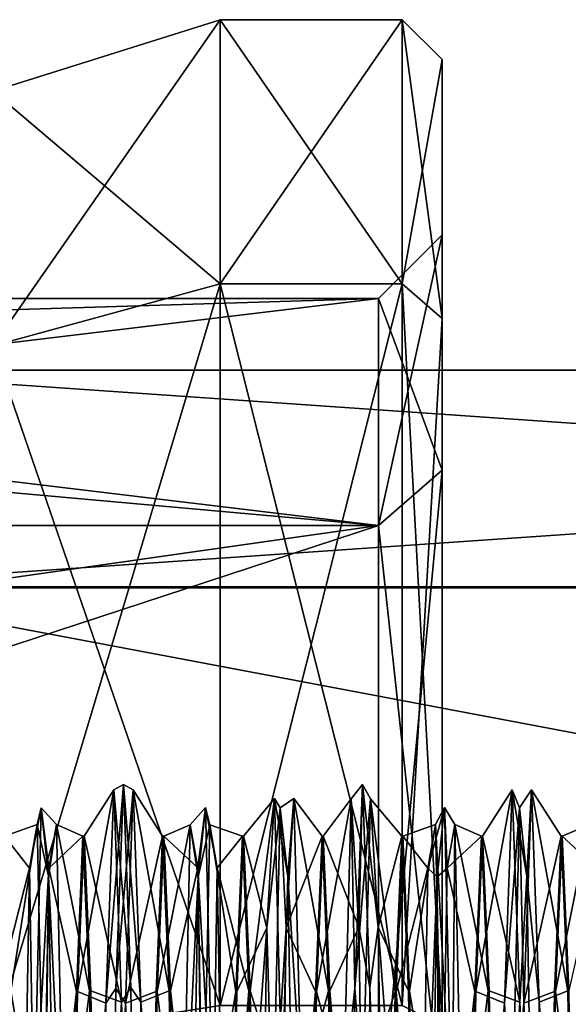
# Model space of a CAD drawing. Header units: millimetres. Extents: x -83 to 0, y -130 to 130.
# Tile 76 of 84: x -37 to -30, y 52 to 65. Entities that reach past the tile are written whole.
import ezdxf

# ---------------------------------------------------------------- set-up
doc = ezdxf.new("R2010")
doc.units = ezdxf.units.MM
doc.header["$LTSCALE"] = 65.185185
for name, color, linetype in [('114', 7, 'CONTINUOUS'), ('115', 7, 'CONTINUOUS'), ('116', 7, 'CONTINUOUS'), ('117', 7, 'CONTINUOUS'), ('118', 7, 'CONTINUOUS'), ('119', 7, 'CONTINUOUS'), ('121', 7, 'CONTINUOUS'), ('122', 7, 'CONTINUOUS'), ('123', 7, 'CONTINUOUS'), ('143', 7, 'CONTINUOUS'), ('144', 7, 'CONTINUOUS'), ('145', 7, 'CONTINUOUS'), ('146', 7, 'CONTINUOUS'), ('147', 7, 'CONTINUOUS'), ('148', 7, 'CONTINUOUS'), ('149', 7, 'CONTINUOUS'), ('244', 7, 'CONTINUOUS'), ('245', 7, 'CONTINUOUS'), ('246', 7, 'CONTINUOUS'), ('282', 7, 'CONTINUOUS'), ('338', 7, 'CONTINUOUS'), ('341', 7, 'CONTINUOUS'), ('80', 7, 'CONTINUOUS')]:
    doc.layers.add(name, color=color, linetype=linetype)

msp = doc.modelspace()

# ---------------------------------------------------------------- linework, layer by layer
at = {"layer": '114', "color": 7, "linetype": 'CONTINUOUS', "true_color": 0xe0f2ff}
for points in [[(-35.594, 52.592, -8.425), (-35.5, 55.15, -0.009), (-35.718, 52.408, -8.576), (-35.594, 52.592, -8.425)], [(-35.718, 52.408, -8.576), (-35.5, 55.15, -0.009), (-35.621, 55.083, -0.009), (-35.718, 52.408, -8.576)], [(-35.5, 55.15, -0.009), (-35.594, 52.592, -8.425), (-35.379, 55.083, -0.009), (-35.5, 55.15, -0.009)], [(-35.379, 55.083, -0.009), (-35.594, 52.592, -8.425), (-35.475, 52.408, -8.576), (-35.379, 55.083, -0.009)], [(-36.625, 50.706, -10.719), (-36.531, 54.857, -2.965), (-36.679, 54.1, -5.357), (-36.625, 50.706, -10.719)], [(-36.679, 54.1, -5.357), (-36.531, 54.857, -2.965), (-36.583, 54.647, 3.601), (-36.679, 54.1, -5.357)], [(-36.531, 54.857, -2.965), (-36.625, 50.706, -10.719), (-36.436, 54.1, -5.357), (-36.531, 54.857, -2.965)], [(-36.531, 54.857, -2.965), (-36.438, 54, 5.789), (-36.583, 54.647, 3.601), (-36.531, 54.857, -2.965)], [(-36.438, 54, 5.789), (-36.531, 54.857, -2.965), (-36.34, 54.647, 3.601), (-36.438, 54, 5.789)], [(-36.34, 54.647, 3.601), (-36.531, 54.857, -2.965), (-36.436, 54.1, -5.357), (-36.34, 54.647, 3.601)], [(-36.583, 54.647, 3.601), (-36.438, 54, 5.789), (-36.487, 50.009, 11.284), (-36.583, 54.647, 3.601)], [(-36.244, 50.009, 11.284), (-36.438, 54, 5.789), (-36.34, 54.647, 3.601), (-36.244, 50.009, 11.284)], [(-36.775, 48.561, -12.419), (-36.625, 50.706, -10.719), (-36.679, 54.1, -5.357), (-36.775, 48.561, -12.419)], [(-36.436, 54.1, -5.357), (-36.625, 50.706, -10.719), (-36.532, 48.561, -12.419), (-36.436, 54.1, -5.357)], [(-36.438, 54, 5.789), (-36.344, 48.425, 12.592), (-36.487, 50.009, 11.284), (-36.438, 54, 5.789)], [(-36.344, 48.425, 12.592), (-36.438, 54, 5.789), (-36.244, 50.009, 11.284), (-36.344, 48.425, 12.592)], [(-35.688, 45.789, -14), (-35.594, 52.592, -8.425), (-35.718, 52.408, -8.576), (-35.688, 45.789, -14)], [(-35.594, 52.592, -8.425), (-35.688, 45.789, -14), (-35.475, 52.408, -8.576), (-35.594, 52.592, -8.425)], [(-35.814, 45.34, -14.106), (-35.688, 45.789, -14), (-35.718, 52.408, -8.576), (-35.814, 45.34, -14.106)], [(-35.475, 52.408, -8.576), (-35.688, 45.789, -14), (-35.571, 45.34, -14.106), (-35.475, 52.408, -8.576)]]:
    msp.add_3dface(points, dxfattribs=at)
at = {"layer": '115', "color": 7, "linetype": 'CONTINUOUS', "true_color": 0xe0f2ff}
for points in [[(-35.718, 52.408, -8.576), (-35.621, 55.083, -0.009), (-36.076, 52.553, -7.257), (-35.718, 52.408, -8.576)], [(-36.076, 52.553, -7.257), (-35.621, 55.083, -0.009), (-35.993, 54.5, -0.009), (-36.076, 52.553, -7.257)], [(-36.679, 54.1, -5.357), (-36.583, 54.647, 3.601), (-36.993, 54.5, -0.009), (-36.679, 54.1, -5.357)], [(-36.993, 54.5, -0.009), (-36.583, 54.647, 3.601), (-36.91, 52.562, 7.243), (-36.993, 54.5, -0.009)], [(-36.583, 54.647, 3.601), (-36.487, 50.009, 11.284), (-36.91, 52.562, 7.243), (-36.583, 54.647, 3.601)], [(-37.076, 52.553, -7.258), (-36.679, 54.1, -5.357), (-36.993, 54.5, -0.009), (-37.076, 52.553, -7.258)], [(-36.775, 48.561, -12.419), (-36.679, 54.1, -5.357), (-37.076, 52.553, -7.258), (-36.775, 48.561, -12.419)], [(-37.16, 47.242, -12.562), (-36.775, 48.561, -12.419), (-37.076, 52.553, -7.258), (-37.16, 47.242, -12.562)], [(-36.91, 52.562, 7.243), (-36.487, 50.009, 11.284), (-36.826, 47.257, 12.553), (-36.91, 52.562, 7.243)], [(-36.16, 47.242, -12.562), (-35.718, 52.408, -8.576), (-36.076, 52.553, -7.257), (-36.16, 47.242, -12.562)], [(-35.814, 45.34, -14.106), (-35.718, 52.408, -8.576), (-36.16, 47.242, -12.562), (-35.814, 45.34, -14.106)]]:
    msp.add_3dface(points, dxfattribs=at)
at = {"layer": '116', "color": 7, "linetype": 'CONTINUOUS', "true_color": 0xe0f2ff}
for points in [[(-35.379, 55.083, -0.009), (-35.475, 52.408, -8.576), (-35.007, 54.5, -0.009), (-35.379, 55.083, -0.009)], [(-36.34, 54.647, 3.601), (-36.436, 54.1, -5.357), (-36.007, 54.5, -0.009), (-36.34, 54.647, 3.601)], [(-36.244, 50.009, 11.284), (-36.34, 54.647, 3.601), (-35.924, 52.562, 7.243), (-36.244, 50.009, 11.284)], [(-35.924, 52.562, 7.243), (-36.34, 54.647, 3.601), (-36.007, 54.5, -0.009), (-35.924, 52.562, 7.243)], [(-36.007, 54.5, -0.009), (-36.436, 54.1, -5.357), (-36.09, 52.553, -7.258), (-36.007, 54.5, -0.009)], [(-35.007, 54.5, -0.009), (-35.475, 52.408, -8.576), (-35.09, 52.553, -7.257), (-35.007, 54.5, -0.009)], [(-36.436, 54.1, -5.357), (-36.532, 48.561, -12.419), (-36.09, 52.553, -7.258), (-36.436, 54.1, -5.357)], [(-36.09, 52.553, -7.258), (-36.532, 48.561, -12.419), (-36.174, 47.242, -12.562), (-36.09, 52.553, -7.258)], [(-35.84, 47.257, 12.553), (-36.244, 50.009, 11.284), (-35.924, 52.562, 7.243), (-35.84, 47.257, 12.553)], [(-35.09, 52.553, -7.257), (-35.475, 52.408, -8.576), (-35.174, 47.242, -12.562), (-35.09, 52.553, -7.257)], [(-35.475, 52.408, -8.576), (-35.571, 45.34, -14.106), (-35.174, 47.242, -12.562), (-35.475, 52.408, -8.576)]]:
    msp.add_3dface(points, dxfattribs=at)
at = {"layer": '117', "color": 7, "linetype": 'CONTINUOUS', "true_color": 0xe0f2ff}
for points in [[(-35.621, 55.083, -0.009), (-35.5, 55.15, -0.009), (-35.406, 52.602, 8.409), (-35.621, 55.083, -0.009)], [(-35.5, 55.15, -0.009), (-35.379, 55.083, -0.009), (-35.282, 52.419, 8.561), (-35.5, 55.15, -0.009)], [(-35.406, 52.602, 8.409), (-35.5, 55.15, -0.009), (-35.282, 52.419, 8.561), (-35.406, 52.602, 8.409)], [(-32.594, 52.592, -8.425), (-32.5, 55.15, -0.009), (-32.641, 54.972, -1.827), (-32.594, 52.592, -8.425)], [(-32.641, 54.972, -1.827), (-32.5, 55.15, -0.009), (-32.545, 53.36, 7.001), (-32.641, 54.972, -1.827)], [(-32.5, 55.15, -0.009), (-32.594, 52.592, -8.425), (-32.398, 54.972, -1.827), (-32.5, 55.15, -0.009)], [(-32.5, 55.15, -0.009), (-32.406, 52.602, 8.409), (-32.545, 53.36, 7.001), (-32.5, 55.15, -0.009)], [(-32.406, 52.602, 8.409), (-32.5, 55.15, -0.009), (-32.302, 53.36, 7.001), (-32.406, 52.602, 8.409)], [(-32.302, 53.36, 7.001), (-32.5, 55.15, -0.009), (-32.398, 54.972, -1.827), (-32.302, 53.36, 7.001)], [(-35.621, 55.083, -0.009), (-35.406, 52.602, 8.409), (-35.525, 52.419, 8.561), (-35.621, 55.083, -0.009)], [(-33.698, 53.351, -7.018), (-33.531, 54.857, -2.965), (-33.602, 54.975, 1.809), (-33.698, 53.351, -7.018)], [(-33.531, 54.857, -2.965), (-33.438, 54, 5.789), (-33.602, 54.975, 1.809), (-33.531, 54.857, -2.965)], [(-33.602, 54.975, 1.809), (-33.438, 54, 5.789), (-33.506, 51.296, 9.995), (-33.602, 54.975, 1.809)], [(-33.438, 54, 5.789), (-33.531, 54.857, -2.965), (-33.359, 54.975, 1.809), (-33.438, 54, 5.789)], [(-33.359, 54.975, 1.809), (-33.531, 54.857, -2.965), (-33.455, 53.351, -7.018), (-33.359, 54.975, 1.809)], [(-33.263, 51.296, 9.995), (-33.438, 54, 5.789), (-33.359, 54.975, 1.809), (-33.263, 51.296, 9.995)], [(-32.737, 51.284, -10.009), (-32.594, 52.592, -8.425), (-32.641, 54.972, -1.827), (-32.737, 51.284, -10.009)], [(-32.398, 54.972, -1.827), (-32.594, 52.592, -8.425), (-32.494, 51.284, -10.009), (-32.398, 54.972, -1.827)], [(-34.562, 53.993, -5.806), (-34.469, 54.861, 2.947), (-34.66, 54.643, -3.619), (-34.562, 53.993, -5.806)], [(-34.66, 54.643, -3.619), (-34.469, 54.861, 2.947), (-34.564, 54.106, 5.34), (-34.66, 54.643, -3.619)], [(-34.469, 54.861, 2.947), (-34.375, 50.719, 10.706), (-34.564, 54.106, 5.34), (-34.469, 54.861, 2.947)], [(-34.469, 54.861, 2.947), (-34.562, 53.993, -5.806), (-34.417, 54.643, -3.619), (-34.469, 54.861, 2.947)], [(-34.375, 50.719, 10.706), (-34.469, 54.861, 2.947), (-34.321, 54.106, 5.34), (-34.375, 50.719, 10.706)], [(-34.321, 54.106, 5.34), (-34.469, 54.861, 2.947), (-34.417, 54.643, -3.619), (-34.321, 54.106, 5.34)], [(-33.625, 50.706, -10.719), (-33.531, 54.857, -2.965), (-33.698, 53.351, -7.018), (-33.625, 50.706, -10.719)], [(-33.531, 54.857, -2.965), (-33.625, 50.706, -10.719), (-33.455, 53.351, -7.018), (-33.531, 54.857, -2.965)], [(-34.756, 49.995, -11.296), (-34.562, 53.993, -5.806), (-34.66, 54.643, -3.619), (-34.756, 49.995, -11.296)], [(-34.417, 54.643, -3.619), (-34.562, 53.993, -5.806), (-34.513, 49.995, -11.296), (-34.417, 54.643, -3.619)], [(-34.564, 54.106, 5.34), (-34.375, 50.719, 10.706), (-34.468, 48.576, 12.408), (-34.564, 54.106, 5.34)], [(-34.225, 48.576, 12.408), (-34.375, 50.719, 10.706), (-34.321, 54.106, 5.34), (-34.225, 48.576, 12.408)], [(-34.656, 48.409, -12.602), (-34.562, 53.993, -5.806), (-34.756, 49.995, -11.296), (-34.656, 48.409, -12.602)], [(-34.562, 53.993, -5.806), (-34.656, 48.409, -12.602), (-34.513, 49.995, -11.296), (-34.562, 53.993, -5.806)], [(-33.438, 54, 5.789), (-33.344, 48.425, 12.592), (-33.506, 51.296, 9.995), (-33.438, 54, 5.789)], [(-33.344, 48.425, 12.592), (-33.438, 54, 5.789), (-33.263, 51.296, 9.995), (-33.344, 48.425, 12.592)], [(-33.795, 47.001, -13.36), (-33.625, 50.706, -10.719), (-33.698, 53.351, -7.018), (-33.795, 47.001, -13.36)], [(-33.455, 53.351, -7.018), (-33.625, 50.706, -10.719), (-33.552, 47.001, -13.36), (-33.455, 53.351, -7.018)], [(-32.545, 53.36, 7.001), (-32.406, 52.602, 8.409), (-32.448, 47.018, 13.351), (-32.545, 53.36, 7.001)], [(-32.205, 47.018, 13.351), (-32.406, 52.602, 8.409), (-32.302, 53.36, 7.001), (-32.205, 47.018, 13.351)], [(-35.406, 52.602, 8.409), (-35.312, 45.806, 13.993), (-35.525, 52.419, 8.561), (-35.406, 52.602, 8.409)], [(-35.312, 45.806, 13.993), (-35.406, 52.602, 8.409), (-35.282, 52.419, 8.561), (-35.312, 45.806, 13.993)], [(-32.688, 45.789, -14), (-32.594, 52.592, -8.425), (-32.737, 51.284, -10.009), (-32.688, 45.789, -14)], [(-32.594, 52.592, -8.425), (-32.688, 45.789, -14), (-32.494, 51.284, -10.009), (-32.594, 52.592, -8.425)], [(-32.406, 52.602, 8.409), (-32.312, 45.806, 13.993), (-32.448, 47.018, 13.351), (-32.406, 52.602, 8.409)], [(-32.312, 45.806, 13.993), (-32.406, 52.602, 8.409), (-32.205, 47.018, 13.351), (-32.312, 45.806, 13.993)], [(-35.525, 52.419, 8.561), (-35.312, 45.806, 13.993), (-35.429, 45.357, 14.1), (-35.525, 52.419, 8.561)], [(-35.186, 45.357, 14.1), (-35.312, 45.806, 13.993), (-35.282, 52.419, 8.561), (-35.186, 45.357, 14.1)]]:
    msp.add_3dface(points, dxfattribs=at)
at = {"layer": '118', "color": 7, "linetype": 'CONTINUOUS', "true_color": 0xe0f2ff}
for points in [[(-35.993, 54.5, -0.009), (-35.621, 55.083, -0.009), (-35.525, 52.419, 8.561), (-35.993, 54.5, -0.009)], [(-33.698, 53.351, -7.018), (-33.602, 54.975, 1.809), (-33.993, 54.5, -0.009), (-33.698, 53.351, -7.018)], [(-33.993, 54.5, -0.009), (-33.602, 54.975, 1.809), (-33.91, 52.562, 7.243), (-33.993, 54.5, -0.009)], [(-33.602, 54.975, 1.809), (-33.506, 51.296, 9.995), (-33.91, 52.562, 7.243), (-33.602, 54.975, 1.809)], [(-32.737, 51.284, -10.009), (-32.641, 54.972, -1.827), (-33.076, 52.553, -7.258), (-32.737, 51.284, -10.009)], [(-33.076, 52.553, -7.258), (-32.641, 54.972, -1.827), (-32.993, 54.5, -0.009), (-33.076, 52.553, -7.258)], [(-32.641, 54.972, -1.827), (-32.545, 53.36, 7.001), (-32.993, 54.5, -0.009), (-32.641, 54.972, -1.827)], [(-34.756, 49.995, -11.296), (-34.66, 54.643, -3.619), (-35.076, 52.553, -7.258), (-34.756, 49.995, -11.296)], [(-35.076, 52.553, -7.258), (-34.66, 54.643, -3.619), (-34.993, 54.5, -0.009), (-35.076, 52.553, -7.258)], [(-34.66, 54.643, -3.619), (-34.564, 54.106, 5.34), (-34.993, 54.5, -0.009), (-34.66, 54.643, -3.619)], [(-35.993, 54.5, -0.009), (-35.525, 52.419, 8.561), (-35.91, 52.562, 7.242), (-35.993, 54.5, -0.009)], [(-34.993, 54.5, -0.009), (-34.564, 54.106, 5.34), (-34.91, 52.562, 7.242), (-34.993, 54.5, -0.009)], [(-34.076, 52.553, -7.258), (-33.698, 53.351, -7.018), (-33.993, 54.5, -0.009), (-34.076, 52.553, -7.258)], [(-32.993, 54.5, -0.009), (-32.545, 53.36, 7.001), (-32.91, 52.562, 7.243), (-32.993, 54.5, -0.009)], [(-34.564, 54.106, 5.34), (-34.468, 48.576, 12.408), (-34.91, 52.562, 7.242), (-34.564, 54.106, 5.34)], [(-33.795, 47.001, -13.36), (-33.698, 53.351, -7.018), (-34.16, 47.242, -12.562), (-33.795, 47.001, -13.36)], [(-34.16, 47.242, -12.562), (-33.698, 53.351, -7.018), (-34.076, 52.553, -7.258), (-34.16, 47.242, -12.562)], [(-32.545, 53.36, 7.001), (-32.448, 47.018, 13.351), (-32.91, 52.562, 7.243), (-32.545, 53.36, 7.001)], [(-35.91, 52.562, 7.242), (-35.525, 52.419, 8.561), (-35.826, 47.258, 12.553), (-35.91, 52.562, 7.242)], [(-35.16, 47.242, -12.562), (-34.756, 49.995, -11.296), (-35.076, 52.553, -7.258), (-35.16, 47.242, -12.562)], [(-34.91, 52.562, 7.242), (-34.468, 48.576, 12.408), (-34.826, 47.258, 12.553), (-34.91, 52.562, 7.242)], [(-33.91, 52.562, 7.243), (-33.506, 51.296, 9.995), (-33.826, 47.257, 12.553), (-33.91, 52.562, 7.243)], [(-33.16, 47.242, -12.562), (-32.737, 51.284, -10.009), (-33.076, 52.553, -7.258), (-33.16, 47.242, -12.562)], [(-32.91, 52.562, 7.243), (-32.448, 47.018, 13.351), (-32.826, 47.258, 12.553), (-32.91, 52.562, 7.243)], [(-35.525, 52.419, 8.561), (-35.429, 45.357, 14.1), (-35.826, 47.258, 12.553), (-35.525, 52.419, 8.561)]]:
    msp.add_3dface(points, dxfattribs=at)
at = {"layer": '119', "color": 7, "linetype": 'CONTINUOUS', "true_color": 0xe0f2ff}
for points in [[(-35.379, 55.083, -0.009), (-35.007, 54.5, -0.009), (-34.924, 52.562, 7.242), (-35.379, 55.083, -0.009)], [(-35.282, 52.419, 8.561), (-35.379, 55.083, -0.009), (-34.924, 52.562, 7.242), (-35.282, 52.419, 8.561)], [(-33.359, 54.975, 1.809), (-33.455, 53.351, -7.018), (-33.007, 54.5, -0.009), (-33.359, 54.975, 1.809)], [(-33.263, 51.296, 9.995), (-33.359, 54.975, 1.809), (-32.924, 52.562, 7.243), (-33.263, 51.296, 9.995)], [(-32.924, 52.562, 7.243), (-33.359, 54.975, 1.809), (-33.007, 54.5, -0.009), (-32.924, 52.562, 7.243)], [(-32.398, 54.972, -1.827), (-32.494, 51.284, -10.009), (-32.09, 52.553, -7.258), (-32.398, 54.972, -1.827)], [(-32.302, 53.36, 7.001), (-32.398, 54.972, -1.827), (-32.007, 54.5, -0.009), (-32.302, 53.36, 7.001)], [(-32.007, 54.5, -0.009), (-32.398, 54.972, -1.827), (-32.09, 52.553, -7.258), (-32.007, 54.5, -0.009)], [(-34.417, 54.643, -3.619), (-34.513, 49.995, -11.296), (-34.09, 52.553, -7.258), (-34.417, 54.643, -3.619)], [(-34.321, 54.106, 5.34), (-34.417, 54.643, -3.619), (-34.007, 54.5, -0.009), (-34.321, 54.106, 5.34)], [(-34.007, 54.5, -0.009), (-34.417, 54.643, -3.619), (-34.09, 52.553, -7.258), (-34.007, 54.5, -0.009)], [(-33.924, 52.562, 7.242), (-34.321, 54.106, 5.34), (-34.007, 54.5, -0.009), (-33.924, 52.562, 7.242)], [(-33.007, 54.5, -0.009), (-33.455, 53.351, -7.018), (-33.09, 52.553, -7.258), (-33.007, 54.5, -0.009)], [(-31.924, 52.562, 7.243), (-32.302, 53.36, 7.001), (-32.007, 54.5, -0.009), (-31.924, 52.562, 7.243)], [(-34.225, 48.576, 12.408), (-34.321, 54.106, 5.34), (-33.924, 52.562, 7.242), (-34.225, 48.576, 12.408)], [(-33.455, 53.351, -7.018), (-33.552, 47.001, -13.36), (-33.09, 52.553, -7.258), (-33.455, 53.351, -7.018)], [(-32.205, 47.018, 13.351), (-32.302, 53.36, 7.001), (-31.84, 47.258, 12.553), (-32.205, 47.018, 13.351)], [(-31.84, 47.258, 12.553), (-32.302, 53.36, 7.001), (-31.924, 52.562, 7.243), (-31.84, 47.258, 12.553)], [(-34.84, 47.258, 12.553), (-35.282, 52.419, 8.561), (-34.924, 52.562, 7.242), (-34.84, 47.258, 12.553)], [(-34.09, 52.553, -7.258), (-34.513, 49.995, -11.296), (-34.174, 47.242, -12.562), (-34.09, 52.553, -7.258)], [(-33.84, 47.258, 12.553), (-34.225, 48.576, 12.408), (-33.924, 52.562, 7.242), (-33.84, 47.258, 12.553)], [(-33.09, 52.553, -7.258), (-33.552, 47.001, -13.36), (-33.174, 47.242, -12.562), (-33.09, 52.553, -7.258)], [(-32.84, 47.257, 12.553), (-33.263, 51.296, 9.995), (-32.924, 52.562, 7.243), (-32.84, 47.257, 12.553)], [(-32.09, 52.553, -7.258), (-32.494, 51.284, -10.009), (-32.174, 47.242, -12.562), (-32.09, 52.553, -7.258)], [(-35.186, 45.357, 14.1), (-35.282, 52.419, 8.561), (-34.84, 47.258, 12.553), (-35.186, 45.357, 14.1)]]:
    msp.add_3dface(points, dxfattribs=at)
at = {"layer": '121', "color": 7, "linetype": 'CONTINUOUS', "true_color": 0xe0f2ff}
for points in [[(-30.718, 52.408, -8.576), (-30.531, 54.857, -2.965), (-30.621, 55.083, -0.009), (-30.718, 52.408, -8.576)], [(-30.531, 54.857, -2.965), (-30.438, 54, 5.789), (-30.621, 55.083, -0.009), (-30.531, 54.857, -2.965)], [(-30.621, 55.083, -0.009), (-30.438, 54, 5.789), (-30.525, 52.419, 8.561), (-30.621, 55.083, -0.009)], [(-30.438, 54, 5.789), (-30.531, 54.857, -2.965), (-30.379, 55.083, -0.009), (-30.438, 54, 5.789)], [(-30.379, 55.083, -0.009), (-30.531, 54.857, -2.965), (-30.475, 52.408, -8.576), (-30.379, 55.083, -0.009)], [(-30.282, 52.419, 8.561), (-30.438, 54, 5.789), (-30.379, 55.083, -0.009), (-30.282, 52.419, 8.561)], [(-31.562, 53.993, -5.806), (-31.469, 54.861, 2.947), (-31.679, 54.1, -5.357), (-31.562, 53.993, -5.806)], [(-31.679, 54.1, -5.357), (-31.469, 54.861, 2.947), (-31.583, 54.647, 3.601), (-31.679, 54.1, -5.357)], [(-31.469, 54.861, 2.947), (-31.375, 50.719, 10.706), (-31.583, 54.647, 3.601), (-31.469, 54.861, 2.947)], [(-31.469, 54.861, 2.947), (-31.562, 53.993, -5.806), (-31.436, 54.1, -5.357), (-31.469, 54.861, 2.947)], [(-31.375, 50.719, 10.706), (-31.469, 54.861, 2.947), (-31.34, 54.647, 3.601), (-31.375, 50.719, 10.706)], [(-31.34, 54.647, 3.601), (-31.469, 54.861, 2.947), (-31.436, 54.1, -5.357), (-31.34, 54.647, 3.601)], [(-30.625, 50.706, -10.719), (-30.531, 54.857, -2.965), (-30.718, 52.408, -8.576), (-30.625, 50.706, -10.719)], [(-30.531, 54.857, -2.965), (-30.625, 50.706, -10.719), (-30.475, 52.408, -8.576), (-30.531, 54.857, -2.965)], [(-31.583, 54.647, 3.601), (-31.375, 50.719, 10.706), (-31.487, 50.009, 11.284), (-31.583, 54.647, 3.601)], [(-31.244, 50.009, 11.284), (-31.375, 50.719, 10.706), (-31.34, 54.647, 3.601), (-31.244, 50.009, 11.284)], [(-31.775, 48.561, -12.419), (-31.562, 53.993, -5.806), (-31.679, 54.1, -5.357), (-31.775, 48.561, -12.419)], [(-31.436, 54.1, -5.357), (-31.562, 53.993, -5.806), (-31.532, 48.561, -12.419), (-31.436, 54.1, -5.357)], [(-31.656, 48.409, -12.602), (-31.562, 53.993, -5.806), (-31.775, 48.561, -12.419), (-31.656, 48.409, -12.602)], [(-31.562, 53.993, -5.806), (-31.656, 48.409, -12.602), (-31.532, 48.561, -12.419), (-31.562, 53.993, -5.806)], [(-30.438, 54, 5.789), (-30.344, 48.425, 12.592), (-30.525, 52.419, 8.561), (-30.438, 54, 5.789)], [(-30.344, 48.425, 12.592), (-30.438, 54, 5.789), (-30.282, 52.419, 8.561), (-30.344, 48.425, 12.592)], [(-30.814, 45.34, -14.106), (-30.625, 50.706, -10.719), (-30.718, 52.408, -8.576), (-30.814, 45.34, -14.106)], [(-30.475, 52.408, -8.576), (-30.625, 50.706, -10.719), (-30.571, 45.34, -14.106), (-30.475, 52.408, -8.576)], [(-30.525, 52.419, 8.561), (-30.344, 48.425, 12.592), (-30.429, 45.357, 14.1), (-30.525, 52.419, 8.561)], [(-30.186, 45.357, 14.1), (-30.344, 48.425, 12.592), (-30.282, 52.419, 8.561), (-30.186, 45.357, 14.1)]]:
    msp.add_3dface(points, dxfattribs=at)
at = {"layer": '122', "color": 7, "linetype": 'CONTINUOUS', "true_color": 0xe0f2ff}
for points in [[(-30.718, 52.408, -8.576), (-30.621, 55.083, -0.009), (-31.076, 52.553, -7.258), (-30.718, 52.408, -8.576)], [(-31.076, 52.553, -7.258), (-30.621, 55.083, -0.009), (-30.993, 54.5, -0.009), (-31.076, 52.553, -7.258)], [(-30.621, 55.083, -0.009), (-30.525, 52.419, 8.561), (-30.993, 54.5, -0.009), (-30.621, 55.083, -0.009)], [(-31.679, 54.1, -5.357), (-31.583, 54.647, 3.601), (-31.993, 54.5, -0.009), (-31.679, 54.1, -5.357)], [(-31.993, 54.5, -0.009), (-31.583, 54.647, 3.601), (-31.91, 52.562, 7.242), (-31.993, 54.5, -0.009)], [(-31.583, 54.647, 3.601), (-31.487, 50.009, 11.284), (-31.91, 52.562, 7.242), (-31.583, 54.647, 3.601)], [(-29.756, 49.995, -11.296), (-29.66, 54.643, -3.619), (-30.076, 52.553, -7.258), (-29.756, 49.995, -11.296)], [(-30.076, 52.553, -7.258), (-29.66, 54.643, -3.619), (-29.993, 54.5, -0.009), (-30.076, 52.553, -7.258)], [(-29.66, 54.643, -3.619), (-29.564, 54.106, 5.34), (-29.993, 54.5, -0.009), (-29.66, 54.643, -3.619)], [(-32.076, 52.553, -7.258), (-31.679, 54.1, -5.357), (-31.993, 54.5, -0.009), (-32.076, 52.553, -7.258)], [(-30.993, 54.5, -0.009), (-30.525, 52.419, 8.561), (-30.91, 52.562, 7.242), (-30.993, 54.5, -0.009)], [(-29.993, 54.5, -0.009), (-29.564, 54.106, 5.34), (-29.91, 52.562, 7.243), (-29.993, 54.5, -0.009)], [(-31.775, 48.561, -12.419), (-31.679, 54.1, -5.357), (-32.076, 52.553, -7.258), (-31.775, 48.561, -12.419)], [(-32.16, 47.242, -12.562), (-31.775, 48.561, -12.419), (-32.076, 52.553, -7.258), (-32.16, 47.242, -12.562)], [(-31.91, 52.562, 7.242), (-31.487, 50.009, 11.284), (-31.826, 47.258, 12.553), (-31.91, 52.562, 7.242)], [(-31.16, 47.242, -12.562), (-30.718, 52.408, -8.576), (-31.076, 52.553, -7.258), (-31.16, 47.242, -12.562)], [(-30.91, 52.562, 7.242), (-30.525, 52.419, 8.561), (-30.826, 47.258, 12.553), (-30.91, 52.562, 7.242)], [(-30.16, 47.242, -12.562), (-29.756, 49.995, -11.296), (-30.076, 52.553, -7.258), (-30.16, 47.242, -12.562)], [(-30.814, 45.34, -14.106), (-30.718, 52.408, -8.576), (-31.16, 47.242, -12.562), (-30.814, 45.34, -14.106)], [(-30.525, 52.419, 8.561), (-30.429, 45.357, 14.1), (-30.826, 47.258, 12.553), (-30.525, 52.419, 8.561)]]:
    msp.add_3dface(points, dxfattribs=at)
at = {"layer": '123', "color": 7, "linetype": 'CONTINUOUS', "true_color": 0xe0f2ff}
for points in [[(-30.379, 55.083, -0.009), (-30.475, 52.408, -8.576), (-30.007, 54.5, -0.009), (-30.379, 55.083, -0.009)], [(-30.282, 52.419, 8.561), (-30.379, 55.083, -0.009), (-29.924, 52.562, 7.242), (-30.282, 52.419, 8.561)], [(-29.924, 52.562, 7.242), (-30.379, 55.083, -0.009), (-30.007, 54.5, -0.009), (-29.924, 52.562, 7.242)], [(-31.34, 54.647, 3.601), (-31.436, 54.1, -5.357), (-31.007, 54.5, -0.009), (-31.34, 54.647, 3.601)], [(-31.244, 50.009, 11.284), (-31.34, 54.647, 3.601), (-30.924, 52.562, 7.242), (-31.244, 50.009, 11.284)], [(-30.924, 52.562, 7.242), (-31.34, 54.647, 3.601), (-31.007, 54.5, -0.009), (-30.924, 52.562, 7.242)], [(-31.007, 54.5, -0.009), (-31.436, 54.1, -5.357), (-31.09, 52.553, -7.258), (-31.007, 54.5, -0.009)], [(-30.007, 54.5, -0.009), (-30.475, 52.408, -8.576), (-30.09, 52.553, -7.258), (-30.007, 54.5, -0.009)], [(-31.436, 54.1, -5.357), (-31.532, 48.561, -12.419), (-31.09, 52.553, -7.258), (-31.436, 54.1, -5.357)], [(-31.09, 52.553, -7.258), (-31.532, 48.561, -12.419), (-31.174, 47.242, -12.562), (-31.09, 52.553, -7.258)], [(-30.84, 47.258, 12.553), (-31.244, 50.009, 11.284), (-30.924, 52.562, 7.242), (-30.84, 47.258, 12.553)], [(-30.09, 52.553, -7.258), (-30.475, 52.408, -8.576), (-30.174, 47.242, -12.562), (-30.09, 52.553, -7.258)], [(-29.84, 47.258, 12.553), (-30.282, 52.419, 8.561), (-29.924, 52.562, 7.242), (-29.84, 47.258, 12.553)], [(-30.475, 52.408, -8.576), (-30.571, 45.34, -14.106), (-30.174, 47.242, -12.562), (-30.475, 52.408, -8.576)], [(-30.186, 45.357, 14.1), (-30.282, 52.419, 8.561), (-29.84, 47.258, 12.553), (-30.186, 45.357, 14.1)]]:
    msp.add_3dface(points, dxfattribs=at)
at = {"layer": '143', "color": 7, "linetype": 'CONTINUOUS', "true_color": 0xe0f2ff}
for points in [[(-30.076, 52.553, -7.258), (-30.007, 54.5, -0.009), (-30.09, 52.553, -7.258), (-30.076, 52.553, -7.258)], [(-30.076, 52.553, -7.258), (-29.993, 54.5, -0.009), (-30.007, 54.5, -0.009), (-30.076, 52.553, -7.258)], [(-29.993, 54.5, -0.009), (-29.924, 52.562, 7.242), (-30.007, 54.5, -0.009), (-29.993, 54.5, -0.009)], [(-29.993, 54.5, -0.009), (-29.91, 52.562, 7.243), (-29.924, 52.562, 7.242), (-29.993, 54.5, -0.009)], [(-30.16, 47.242, -12.562), (-30.076, 52.553, -7.258), (-30.174, 47.242, -12.562), (-30.16, 47.242, -12.562)], [(-30.076, 52.553, -7.258), (-30.09, 52.553, -7.258), (-30.174, 47.242, -12.562), (-30.076, 52.553, -7.258)], [(-29.91, 52.562, 7.243), (-29.84, 47.258, 12.553), (-29.924, 52.562, 7.242), (-29.91, 52.562, 7.243)]]:
    msp.add_3dface(points, dxfattribs=at)
at = {"layer": '144', "color": 7, "linetype": 'CONTINUOUS', "true_color": 0xe0f2ff}
for points in [[(-31.076, 52.553, -7.258), (-30.993, 54.5, -0.009), (-31.09, 52.553, -7.258), (-31.076, 52.553, -7.258)], [(-30.993, 54.5, -0.009), (-31.007, 54.5, -0.009), (-31.09, 52.553, -7.258), (-30.993, 54.5, -0.009)], [(-30.993, 54.5, -0.009), (-30.91, 52.562, 7.242), (-31.007, 54.5, -0.009), (-30.993, 54.5, -0.009)], [(-30.91, 52.562, 7.242), (-30.924, 52.562, 7.242), (-31.007, 54.5, -0.009), (-30.91, 52.562, 7.242)], [(-31.16, 47.242, -12.562), (-31.076, 52.553, -7.258), (-31.174, 47.242, -12.562), (-31.16, 47.242, -12.562)], [(-31.076, 52.553, -7.258), (-31.09, 52.553, -7.258), (-31.174, 47.242, -12.562), (-31.076, 52.553, -7.258)], [(-30.91, 52.562, 7.242), (-30.826, 47.258, 12.553), (-30.924, 52.562, 7.242), (-30.91, 52.562, 7.242)], [(-30.826, 47.258, 12.553), (-30.84, 47.258, 12.553), (-30.924, 52.562, 7.242), (-30.826, 47.258, 12.553)]]:
    msp.add_3dface(points, dxfattribs=at)
at = {"layer": '145', "color": 7, "linetype": 'CONTINUOUS', "true_color": 0xe0f2ff}
for points in [[(-32.007, 54.5, -0.009), (-32.09, 52.553, -7.258), (-31.993, 54.5, -0.009), (-32.007, 54.5, -0.009)], [(-32.09, 52.553, -7.258), (-32.076, 52.553, -7.258), (-31.993, 54.5, -0.009), (-32.09, 52.553, -7.258)], [(-31.924, 52.562, 7.243), (-32.007, 54.5, -0.009), (-31.91, 52.562, 7.242), (-31.924, 52.562, 7.243)], [(-32.007, 54.5, -0.009), (-31.993, 54.5, -0.009), (-31.91, 52.562, 7.242), (-32.007, 54.5, -0.009)], [(-32.09, 52.553, -7.258), (-32.174, 47.242, -12.562), (-32.076, 52.553, -7.258), (-32.09, 52.553, -7.258)], [(-32.174, 47.242, -12.562), (-32.16, 47.242, -12.562), (-32.076, 52.553, -7.258), (-32.174, 47.242, -12.562)], [(-31.84, 47.258, 12.553), (-31.924, 52.562, 7.243), (-31.826, 47.258, 12.553), (-31.84, 47.258, 12.553)], [(-31.924, 52.562, 7.243), (-31.91, 52.562, 7.242), (-31.826, 47.258, 12.553), (-31.924, 52.562, 7.243)]]:
    msp.add_3dface(points, dxfattribs=at)
at = {"layer": '146', "color": 7, "linetype": 'CONTINUOUS', "true_color": 0xe0f2ff}
for points in [[(-33.076, 52.553, -7.258), (-33.007, 54.5, -0.009), (-33.09, 52.553, -7.258), (-33.076, 52.553, -7.258)], [(-33.076, 52.553, -7.258), (-32.993, 54.5, -0.009), (-33.007, 54.5, -0.009), (-33.076, 52.553, -7.258)], [(-32.993, 54.5, -0.009), (-32.91, 52.562, 7.243), (-33.007, 54.5, -0.009), (-32.993, 54.5, -0.009)], [(-32.91, 52.562, 7.243), (-32.924, 52.562, 7.243), (-33.007, 54.5, -0.009), (-32.91, 52.562, 7.243)], [(-33.16, 47.242, -12.562), (-33.09, 52.553, -7.258), (-33.174, 47.242, -12.562), (-33.16, 47.242, -12.562)], [(-33.16, 47.242, -12.562), (-33.076, 52.553, -7.258), (-33.09, 52.553, -7.258), (-33.16, 47.242, -12.562)], [(-32.91, 52.562, 7.243), (-32.826, 47.258, 12.553), (-32.924, 52.562, 7.243), (-32.91, 52.562, 7.243)], [(-32.826, 47.258, 12.553), (-32.84, 47.257, 12.553), (-32.924, 52.562, 7.243), (-32.826, 47.258, 12.553)]]:
    msp.add_3dface(points, dxfattribs=at)
at = {"layer": '147', "color": 7, "linetype": 'CONTINUOUS', "true_color": 0xe0f2ff}
for points in [[(-34.076, 52.553, -7.258), (-34.007, 54.5, -0.009), (-34.09, 52.553, -7.258), (-34.076, 52.553, -7.258)], [(-34.076, 52.553, -7.258), (-33.993, 54.5, -0.009), (-34.007, 54.5, -0.009), (-34.076, 52.553, -7.258)], [(-33.993, 54.5, -0.009), (-33.924, 52.562, 7.242), (-34.007, 54.5, -0.009), (-33.993, 54.5, -0.009)], [(-33.993, 54.5, -0.009), (-33.91, 52.562, 7.243), (-33.924, 52.562, 7.242), (-33.993, 54.5, -0.009)], [(-34.16, 47.242, -12.562), (-34.076, 52.553, -7.258), (-34.174, 47.242, -12.562), (-34.16, 47.242, -12.562)], [(-34.076, 52.553, -7.258), (-34.09, 52.553, -7.258), (-34.174, 47.242, -12.562), (-34.076, 52.553, -7.258)], [(-33.91, 52.562, 7.243), (-33.84, 47.258, 12.553), (-33.924, 52.562, 7.242), (-33.91, 52.562, 7.243)], [(-33.91, 52.562, 7.243), (-33.826, 47.257, 12.553), (-33.84, 47.258, 12.553), (-33.91, 52.562, 7.243)]]:
    msp.add_3dface(points, dxfattribs=at)
at = {"layer": '148', "color": 7, "linetype": 'CONTINUOUS', "true_color": 0xe0f2ff}
for points in [[(-35.007, 54.5, -0.009), (-35.09, 52.553, -7.257), (-34.993, 54.5, -0.009), (-35.007, 54.5, -0.009)], [(-35.09, 52.553, -7.257), (-35.076, 52.553, -7.258), (-34.993, 54.5, -0.009), (-35.09, 52.553, -7.257)], [(-35.007, 54.5, -0.009), (-34.993, 54.5, -0.009), (-34.91, 52.562, 7.242), (-35.007, 54.5, -0.009)], [(-35.007, 54.5, -0.009), (-34.91, 52.562, 7.242), (-34.924, 52.562, 7.242), (-35.007, 54.5, -0.009)], [(-35.09, 52.553, -7.257), (-35.174, 47.242, -12.562), (-35.076, 52.553, -7.258), (-35.09, 52.553, -7.257)], [(-35.174, 47.242, -12.562), (-35.16, 47.242, -12.562), (-35.076, 52.553, -7.258), (-35.174, 47.242, -12.562)], [(-34.91, 52.562, 7.242), (-34.84, 47.258, 12.553), (-34.924, 52.562, 7.242), (-34.91, 52.562, 7.242)], [(-34.91, 52.562, 7.242), (-34.826, 47.258, 12.553), (-34.84, 47.258, 12.553), (-34.91, 52.562, 7.242)]]:
    msp.add_3dface(points, dxfattribs=at)
at = {"layer": '149', "color": 7, "linetype": 'CONTINUOUS', "true_color": 0xe0f2ff}
for points in [[(-36.076, 52.553, -7.257), (-35.993, 54.5, -0.009), (-36.09, 52.553, -7.258), (-36.076, 52.553, -7.257)], [(-35.993, 54.5, -0.009), (-36.007, 54.5, -0.009), (-36.09, 52.553, -7.258), (-35.993, 54.5, -0.009)], [(-36.007, 54.5, -0.009), (-35.993, 54.5, -0.009), (-35.91, 52.562, 7.242), (-36.007, 54.5, -0.009)], [(-35.924, 52.562, 7.243), (-36.007, 54.5, -0.009), (-35.91, 52.562, 7.242), (-35.924, 52.562, 7.243)], [(-36.16, 47.242, -12.562), (-36.09, 52.553, -7.258), (-36.174, 47.242, -12.562), (-36.16, 47.242, -12.562)], [(-36.16, 47.242, -12.562), (-36.076, 52.553, -7.257), (-36.09, 52.553, -7.258), (-36.16, 47.242, -12.562)], [(-35.84, 47.257, 12.553), (-35.924, 52.562, 7.243), (-35.826, 47.258, 12.553), (-35.84, 47.257, 12.553)], [(-35.924, 52.562, 7.243), (-35.91, 52.562, 7.242), (-35.826, 47.258, 12.553), (-35.924, 52.562, 7.243)]]:
    msp.add_3dface(points, dxfattribs=at)
at = {"layer": '244', "linetype": 'CONTINUOUS'}
for points in [[(-34.284, 64.75), (-34.284, 61.434, -12.375), (-37.139, 63.854), (-34.284, 64.75)], [(-34.284, 61.434, 12.375), (-34.284, 64.75), (-37.139, 60.658, 11.927), (-34.284, 61.434, 12.375)], [(-37.139, 60.658, 11.927), (-34.284, 64.75), (-37.139, 63.854), (-37.139, 60.658, 11.927)], [(-37.139, 63.854), (-34.284, 61.434, -12.375), (-37.139, 60.658, -11.927), (-37.139, 63.854)], [(-34.284, 61.434, -12.375), (-34.284, 52.375, -21.434), (-37.139, 60.658, -11.927), (-34.284, 61.434, -12.375)], [(-34.284, 52.375, 21.434), (-34.284, 61.434, 12.375), (-37.139, 51.927, 20.658), (-34.284, 52.375, 21.434)], [(-37.139, 51.927, 20.658), (-34.284, 61.434, 12.375), (-37.139, 60.658, 11.927), (-37.139, 51.927, 20.658)], [(-37.139, 60.658, -11.927), (-34.284, 52.375, -21.434), (-37.139, 51.927, -20.658), (-37.139, 60.658, -11.927)]]:
    msp.add_3dface(points, dxfattribs=at)
at = {"layer": '245', "linetype": 'CONTINUOUS'}
for points in [[(-34.284, 61.434, -12.375), (-34.284, 64.75), (-32, 61.434, -12.375), (-34.284, 61.434, -12.375)], [(-34.284, 64.75), (-34.284, 61.434, 12.375), (-32, 64.75, 0), (-34.284, 64.75)], [(-32, 61.434, -12.375), (-34.284, 64.75), (-32, 64.75, 0), (-32, 61.434, -12.375)], [(-32, 64.75, 0), (-34.284, 61.434, 12.375), (-32, 61.434, 12.375), (-32, 64.75, 0)], [(-34.284, 52.375, -21.434), (-34.284, 61.434, -12.375), (-32, 52.375, -21.434), (-34.284, 52.375, -21.434)], [(-32, 52.375, -21.434), (-34.284, 61.434, -12.375), (-32, 61.434, -12.375), (-32, 52.375, -21.434)], [(-34.284, 61.434, 12.375), (-34.284, 52.375, 21.434), (-32, 61.434, 12.375), (-34.284, 61.434, 12.375)], [(-32, 61.434, 12.375), (-34.284, 52.375, 21.434), (-32, 52.375, 21.434), (-32, 61.434, 12.375)]]:
    msp.add_3dface(points, dxfattribs=at)
at = {"layer": '246', "linetype": 'CONTINUOUS'}
for points in [[(-31.5, 64.25, 0), (-31.5, 61.001, 12.125), (-31.5, 62.05, 0), (-31.5, 64.25, 0)], [(-31.5, 61.001, -12.125), (-31.5, 64.25, 0), (-31.5, 62.05, 0), (-31.5, 61.001, -12.125)], [(-31.5, 62.05, 0), (-31.5, 61.001, 12.125), (-31.5, 59.096, 11.025), (-31.5, 62.05, 0)], [(-31.5, 59.096, -11.025), (-31.5, 61.001, -12.125), (-31.5, 62.05, 0), (-31.5, 59.096, -11.025)], [(-31.5, 61.001, 12.125), (-31.5, 52.125, 21.001), (-31.5, 59.096, 11.025), (-31.5, 61.001, 12.125)], [(-31.5, 52.125, -21.001), (-31.5, 61.001, -12.125), (-31.5, 59.096, -11.025), (-31.5, 52.125, -21.001)], [(-31.5, 59.096, 11.025), (-31.5, 52.125, 21.001), (-31.5, 51.025, 19.096), (-31.5, 59.096, 11.025)], [(-31.5, 51.025, -19.096), (-31.5, 52.125, -21.001), (-31.5, 59.096, -11.025), (-31.5, 51.025, -19.096)]]:
    msp.add_3dface(points, dxfattribs=at)
at = {"layer": '282', "linetype": 'CONTINUOUS'}
for points in [[(-32, 61.434, -12.375), (-32, 64.75, 0), (-31.5, 61.001, -12.125), (-32, 61.434, -12.375)], [(-32, 64.75, 0), (-32, 61.434, 12.375), (-31.5, 64.25, 0), (-32, 64.75, 0)], [(-32, 64.75, 0), (-31.5, 64.25, 0), (-31.5, 61.001, -12.125), (-32, 64.75, 0)], [(-32, 61.434, 12.375), (-31.5, 61.001, 12.125), (-31.5, 64.25, 0), (-32, 61.434, 12.375)], [(-32, 52.375, -21.434), (-32, 61.434, -12.375), (-31.5, 52.125, -21.001), (-32, 52.375, -21.434)], [(-32, 61.434, -12.375), (-31.5, 61.001, -12.125), (-31.5, 52.125, -21.001), (-32, 61.434, -12.375)], [(-32, 61.434, 12.375), (-32, 52.375, 21.434), (-31.5, 61.001, 12.125), (-32, 61.434, 12.375)], [(-32, 52.375, 21.434), (-31.5, 52.125, 21.001), (-31.5, 61.001, 12.125), (-32, 52.375, 21.434)]]:
    msp.add_3dface(points, dxfattribs=at)
at = {"layer": '338', "linetype": 'CONTINUOUS'}
for points in [[(-56, 60.526, 5.5), (-56, 61.25), (-32.3, 58.403, 10.625), (-56, 60.526, 5.5)], [(-56, 61.25), (-56, 60.526, -5.5), (-32.3, 61.25, 0), (-56, 61.25)], [(-32.3, 58.403, 10.625), (-56, 61.25), (-32.3, 61.25, 0), (-32.3, 58.403, 10.625)], [(-56, 60.526, -5.5), (-56, 58.403, -10.625), (-32.3, 61.25, 0), (-56, 60.526, -5.5)], [(-32.3, 61.25, 0), (-56, 58.403, -10.625), (-32.3, 58.403, -10.625), (-32.3, 61.25, 0)], [(-56, 58.403, 10.625), (-56, 60.526, 5.5), (-32.3, 58.403, 10.625), (-56, 58.403, 10.625)], [(-56, 55.026, 15.026), (-56, 58.403, 10.625), (-32.3, 50.625, 18.403), (-56, 55.026, 15.026)], [(-32.3, 50.625, 18.403), (-56, 58.403, 10.625), (-32.3, 58.403, 10.625), (-32.3, 50.625, 18.403)], [(-56, 58.403, -10.625), (-56, 55.026, -15.026), (-32.3, 58.403, -10.625), (-56, 58.403, -10.625)], [(-56, 55.026, -15.026), (-56, 50.625, -18.403), (-32.3, 58.403, -10.625), (-56, 55.026, -15.026)], [(-32.3, 58.403, -10.625), (-56, 50.625, -18.403), (-32.3, 50.625, -18.403), (-32.3, 58.403, -10.625)], [(-56, 50.625, 18.403), (-56, 55.026, 15.026), (-32.3, 50.625, 18.403), (-56, 50.625, 18.403)]]:
    msp.add_3dface(points, dxfattribs=at)
at = {"layer": '341', "linetype": 'CONTINUOUS'}
for points in [[(-31.5, 59.096, -11.025), (-31.5, 62.05, 0), (-32.3, 58.403, -10.625), (-31.5, 59.096, -11.025)], [(-31.5, 62.05, 0), (-31.5, 59.096, 11.025), (-32.3, 61.25, 0), (-31.5, 62.05, 0)], [(-31.5, 62.05, 0), (-32.3, 61.25, 0), (-32.3, 58.403, -10.625), (-31.5, 62.05, 0)], [(-31.5, 59.096, 11.025), (-32.3, 58.403, 10.625), (-32.3, 61.25, 0), (-31.5, 59.096, 11.025)], [(-31.5, 51.025, -19.096), (-31.5, 59.096, -11.025), (-32.3, 50.625, -18.403), (-31.5, 51.025, -19.096)], [(-31.5, 59.096, -11.025), (-32.3, 58.403, -10.625), (-32.3, 50.625, -18.403), (-31.5, 59.096, -11.025)], [(-31.5, 59.096, 11.025), (-31.5, 51.025, 19.096), (-32.3, 58.403, 10.625), (-31.5, 59.096, 11.025)], [(-31.5, 51.025, 19.096), (-32.3, 50.625, 18.403), (-32.3, 58.403, 10.625), (-31.5, 51.025, 19.096)]]:
    msp.add_3dface(points, dxfattribs=at)
at = {"layer": '80', "color": 7, "linetype": 'CONTINUOUS', "true_color": 0xe0f2ff}
for points in [[(0, 60.35, -0.012), (0, 57.617, -10.186), (-39.5, 60.35, -0.012), (0, 60.35, -0.012)], [(-39.5, 60.35, -0.012), (0, 57.617, -10.186), (-39.5, 57.617, -10.186), (-39.5, 60.35, -0.012)], [(0, 57.63, 10.164), (0, 60.35, -0.012), (-39.5, 57.63, 10.164), (0, 57.63, 10.164)], [(-39.5, 57.63, 10.164), (0, 60.35, -0.012), (-39.5, 60.35, -0.012), (-39.5, 57.63, 10.164)], [(0, 50.186, 17.617), (0, 57.63, 10.164), (-39.5, 50.186, 17.617), (0, 50.186, 17.617)], [(-39.5, 50.186, 17.617), (0, 57.63, 10.164), (-39.5, 57.63, 10.164), (-39.5, 50.186, 17.617)], [(0, 57.617, -10.186), (0, 50.164, -17.63), (-39.5, 57.617, -10.186), (0, 57.617, -10.186)], [(-39.5, 57.617, -10.186), (0, 50.164, -17.63), (-39.5, 50.164, -17.63), (-39.5, 57.617, -10.186)]]:
    msp.add_3dface(points, dxfattribs=at)

doc.saveas('drawing.dxf')
